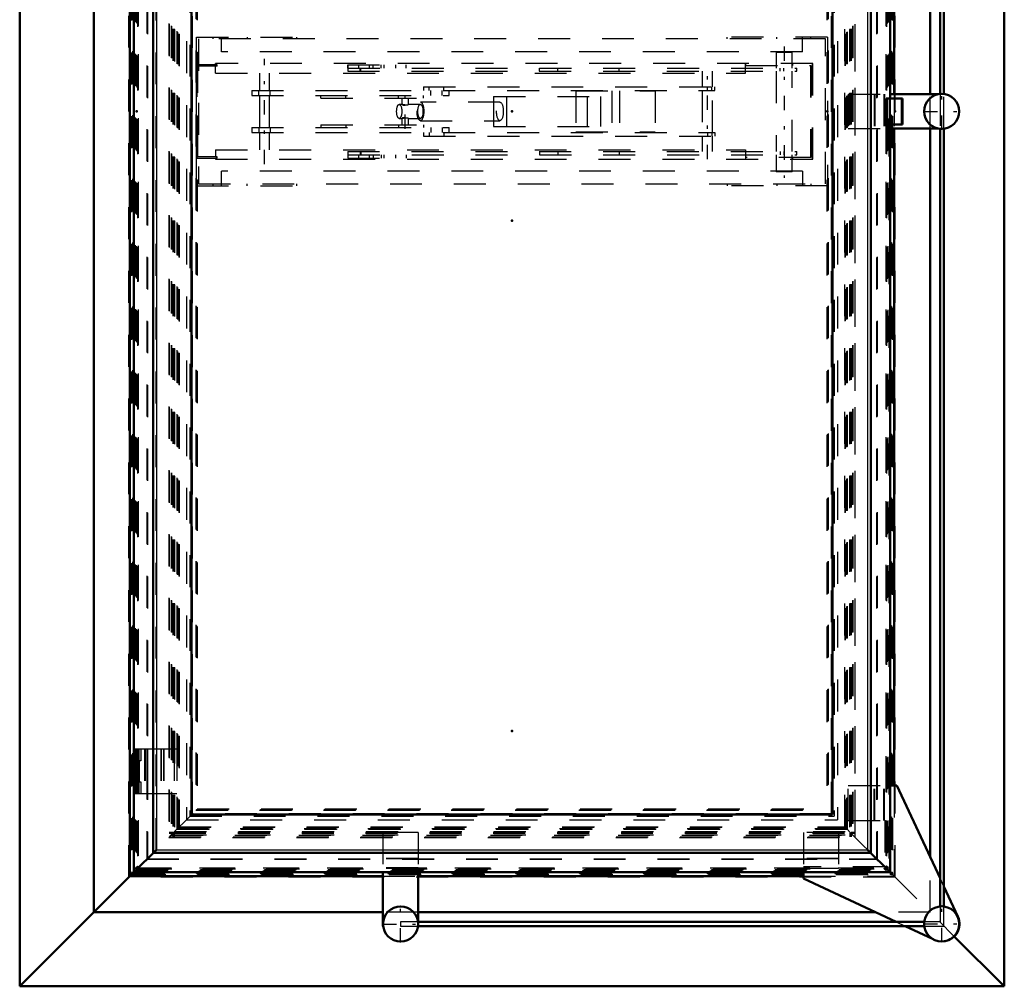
# Model space of a CAD drawing. Header units: millimetres. Extents: x 0 to 428, y 0 to 298.
# Tile 9 of 35: x 107 to 138, y 155 to 185. Entities that reach past the tile are written whole.
import ezdxf

# ---------------------------------------------------------------- set-up
doc = ezdxf.new("R2010")
doc.units = ezdxf.units.MM
doc.linetypes.add('Center', pattern=[1.5, 0.45, -0.5, 0.05, -0.5])
doc.linetypes.add('Dashed', pattern=[2, 1, -1])
for name, color, linetype, lineweight in [('am_0', 7, 'Continuous', 50), ('am_12', 3, 'Continuous', 25), ('am_3', 6, 'Dashed', 25), ('am_6', 2, 'Continuous', 35), ('am_7', 7, 'Center', 25), ('am_9', 7, 'Continuous', 50)]:
    doc.layers.add(name, color=color, linetype=linetype, lineweight=lineweight)

# ---------------------------------------------------------------- blocks, each defined once
blk = doc.blocks.new('76_FGS30012024025C110U_0_in_120240C2125Y1N4N_300Cl0__1203')
at = {"layer": 'am_3'}
for p, q in [((130.919, 184.434), (130.919, 183.944)), ((131.419, 184.434), (130.919, 184.434)), ((131.419, 183.944), (131.419, 184.434)), ((113.409, 184.044), (112.76, 184.044)), ((112.76, 184.044), (112.76, 181.124)), ((112.772, 184.044), (112.772, 181.124)), ((112.8, 181.164), (112.8, 184.004)), ((113.409, 184.004), (112.8, 184.004)), ((112.812, 181.164), (112.812, 184.004)), ((113.36, 184.044), (113.36, 184.084)), ((132.069, 184.084), (113.36, 184.084)), ((113.36, 183.784), (113.36, 184.004)), ((113.364, 184.044), (113.364, 184.084)), ((113.364, 183.784), (113.364, 184.004)), ((113.397, 184.004), (113.397, 184.044)), ((113.4, 184.004), (113.4, 184.044)), ((113.404, 184.044), (113.404, 184.004)), ((113.409, 184.004), (113.409, 184.044)), ((117.502, 184.044), (117.502, 183.844)), ((117.502, 184.044), (119.335, 184.044)), ((117.502, 183.844), (131.569, 183.844)), ((117.508, 183.944), (117.508, 184.044)), ((117.508, 183.944), (131.569, 183.944)), ((117.837, 184.044), (117.837, 183.944)), ((117.891, 183.844), (117.891, 183.944)), ((117.913, 183.844), (117.913, 183.944)), ((118.185, 183.944), (118.185, 184.044)), ((118.296, 183.944), (118.296, 184.044)), ((118.547, 183.944), (118.547, 184.044)), ((118.649, 183.944), (118.649, 184.044)), ((118.997, 184.044), (118.997, 183.944)), ((119.335, 183.944), (119.335, 184.044)), ((123.511, 183.844), (123.511, 183.944)), ((124.088, 183.844), (124.088, 183.944)), ((126.001, 183.844), (126.001, 183.944)), ((128.609, 183.844), (128.609, 183.359)), ((128.929, 183.359), (128.929, 183.844)), ((129.962, 183.784), (129.962, 184.084)), ((129.962, 184.084), (129.962, 184.024)), ((129.962, 184.024), (132.009, 184.024)), ((129.966, 184.084), (129.966, 184.024)), ((129.966, 183.784), (129.966, 184.084)), ((130.919, 183.844), (130.919, 181.324)), ((131.049, 183.844), (131.049, 183.944)), ((131.164, 183.844), (131.164, 183.944)), ((131.419, 181.324), (131.419, 183.844)), ((131.424, 184.084), (131.424, 184.024)), ((131.429, 184.084), (131.429, 184.024)), ((131.569, 183.844), (131.569, 183.944)), ((131.999, 184.024), (131.999, 181.144)), ((132.009, 184.024), (132.009, 181.144)), ((132.059, 181.084), (132.059, 184.084)), ((132.069, 181.084), (132.069, 184.084)), ((113.36, 183.784), (129.966, 183.784)), ((114.734, 183.784), (114.734, 183.244)), ((115.054, 183.244), (115.054, 183.784)), ((114.494, 183.244), (114.494, 183.084)), ((114.494, 183.244), (128.999, 183.244)), ((114.718, 183.084), (114.718, 183.244)), ((115.07, 183.084), (115.07, 183.244)), ((119.881, 183.359), (119.881, 183.244)), ((119.881, 183.359), (128.999, 183.359)), ((120.049, 183.244), (120.049, 183.359)), ((120.105, 183.084), (120.105, 183.244)), ((120.457, 183.084), (120.457, 183.244)), ((120.513, 183.244), (120.513, 183.359)), ((120.681, 183.084), (120.681, 183.244)), ((124.652, 183.224), (127.134, 183.224)), ((124.652, 183.224), (124.652, 181.944)), ((125.776, 183.224), (125.776, 181.944)), ((126.01, 183.224), (126.01, 181.944)), ((127.134, 183.224), (127.134, 181.944)), ((128.609, 183.244), (128.609, 181.924)), ((128.769, 183.244), (128.769, 183.359)), ((128.905, 183.244), (128.905, 183.359)), ((128.929, 181.924), (128.929, 183.244)), ((128.999, 183.244), (128.999, 183.359)), ((114.494, 183.084), (120.681, 183.084)), ((114.734, 183.084), (114.734, 182.084)), ((115.054, 182.084), (115.054, 183.084)), ((116.659, 183.004), (116.659, 183.084)), ((116.659, 183.004), (119.878, 183.004)), ((117.447, 183.004), (117.447, 183.084)), ((119.089, 183.004), (119.089, 183.084)), ((119.201, 183.004), (119.201, 182.801)), ((119.401, 182.801), (119.401, 183.004)), ((119.878, 183.004), (119.878, 183.084)), ((122.068, 183.054), (125.417, 183.054)), ((122.068, 183.054), (122.068, 182.114)), ((122.472, 183.054), (122.472, 182.114)), ((125.013, 182.114), (125.013, 183.054)), ((125.417, 183.054), (125.417, 182.114)), ((119.209, 182.804), (119.115, 182.804)), ((119.202, 182.802), (119.201, 182.801)), ((119.208, 182.804), (119.202, 182.802)), ((119.779, 182.804), (119.393, 182.804)), ((119.394, 182.804), (119.399, 182.803)), ((122.27, 182.874), (119.779, 182.874)), ((119.115, 182.364), (119.209, 182.364)), ((119.201, 182.367), (119.201, 182.164)), ((119.208, 182.364), (119.221, 182.366)), ((119.393, 182.364), (119.779, 182.364)), ((119.401, 182.164), (119.401, 182.368)), ((119.779, 182.294), (122.27, 182.294)), ((114.494, 182.084), (114.494, 181.924)), ((114.494, 182.084), (120.681, 182.084)), ((114.718, 182.084), (114.718, 181.924)), ((115.07, 182.084), (115.07, 181.924)), ((116.659, 182.164), (119.878, 182.164)), ((116.659, 182.164), (116.659, 182.084)), ((117.447, 182.164), (117.447, 182.084)), ((119.089, 182.164), (119.089, 182.084)), ((119.878, 182.164), (119.878, 182.084)), ((120.105, 182.084), (120.105, 181.924)), ((120.457, 182.084), (120.457, 181.924)), ((120.681, 181.924), (120.681, 182.084)), ((122.068, 182.114), (125.417, 182.114)), ((114.494, 181.924), (128.999, 181.924)), ((114.734, 181.924), (114.734, 181.384)), ((115.054, 181.384), (115.054, 181.924)), ((119.881, 181.924), (119.881, 181.809)), ((119.881, 181.809), (128.999, 181.809)), ((120.049, 181.924), (120.049, 181.809)), ((120.513, 181.924), (120.513, 181.809)), ((124.652, 181.944), (127.134, 181.944)), ((128.609, 181.809), (128.609, 181.324)), ((128.769, 181.924), (128.769, 181.809)), ((128.905, 181.924), (128.905, 181.809)), ((128.929, 181.324), (128.929, 181.809)), ((128.999, 181.924), (128.999, 181.809)), ((113.36, 181.384), (129.966, 181.384)), ((113.36, 181.384), (113.36, 181.164)), ((113.364, 181.384), (113.364, 181.164)), ((129.962, 181.384), (129.962, 181.084)), ((129.966, 181.384), (129.966, 181.084)), ((112.76, 181.124), (113.409, 181.124)), ((113.409, 181.164), (112.8, 181.164)), ((113.36, 181.124), (113.36, 181.084)), ((113.36, 181.084), (132.069, 181.084)), ((113.364, 181.124), (113.364, 181.084)), ((113.397, 181.124), (113.397, 181.164)), ((113.4, 181.124), (113.4, 181.164)), ((113.404, 181.164), (113.404, 181.124)), ((113.409, 181.124), (113.409, 181.164)), ((117.502, 181.324), (117.502, 181.124)), ((117.502, 181.324), (131.569, 181.324)), ((117.502, 181.124), (119.335, 181.124)), ((117.508, 181.224), (117.508, 181.124)), ((117.508, 181.224), (131.569, 181.224)), ((117.837, 181.224), (117.837, 181.124)), ((117.891, 181.324), (117.891, 181.224)), ((117.913, 181.324), (117.913, 181.224)), ((118.185, 181.124), (118.185, 181.224)), ((118.296, 181.224), (118.296, 181.124)), ((118.547, 181.224), (118.547, 181.124)), ((118.649, 181.124), (118.649, 181.224)), ((118.997, 181.224), (118.997, 181.124)), ((119.335, 181.224), (119.335, 181.124)), ((123.511, 181.324), (123.511, 181.224)), ((124.088, 181.324), (124.088, 181.224)), ((126.001, 181.324), (126.001, 181.224)), ((129.962, 181.144), (129.962, 181.084)), ((132.009, 181.144), (129.962, 181.144)), ((129.966, 181.144), (129.966, 181.084)), ((130.919, 181.224), (130.919, 180.694)), ((131.049, 181.324), (131.049, 181.224)), ((131.164, 181.324), (131.164, 181.224)), ((131.419, 180.694), (131.419, 181.224)), ((131.424, 181.144), (131.424, 181.084)), ((131.429, 181.144), (131.429, 181.084)), ((131.569, 181.224), (131.569, 181.324)), ((131.419, 180.694), (130.919, 180.694))]:
    blk.add_line(p, q, dxfattribs=at)
for points in [[(119.203, 182.797), (119.203, 182.797), (119.214, 182.79), (119.236, 182.783), (119.266, 182.78), (119.296, 182.782), (119.301, 182.783)], [(119.401, 182.801), (119.401, 182.799), (119.393, 182.793), (119.375, 182.785), (119.348, 182.78), (119.318, 182.781), (119.288, 182.786), (119.258, 182.793), (119.23, 182.801), (119.21, 182.804), (119.208, 182.804)], [(119.201, 182.367), (119.201, 182.367), (119.208, 182.364), (119.208, 182.364)], [(119.301, 182.385), (119.271, 182.388), (119.244, 182.387), (119.222, 182.381), (119.207, 182.374)], [(119.221, 182.366), (119.223, 182.366), (119.245, 182.371), (119.274, 182.379), (119.309, 182.386), (119.342, 182.388), (119.367, 182.385), (119.387, 182.379), (119.399, 182.371), (119.401, 182.367)], [(119.401, 182.365), (119.401, 182.365), (119.394, 182.364)]]:
    blk.add_lwpolyline(points, dxfattribs=at)
for centre, major_axis in [((119.115, 182.584), (0, 0.22)), ((119.779, 182.584), (0, 0.29)), ((119.779, 182.584), (0, 0.22)), ((122.27, 182.584), (0, 0.29))]:
    blk.add_ellipse(centre, major_axis=major_axis, ratio=0.36721, dxfattribs=at)
at = {"layer": 'am_7'}
for p, q in [((131.169, 184.621), (131.169, 180.507)), ((114.894, 180.934), (114.894, 184.234)), ((128.769, 181.088), (128.769, 184.08)), ((119.301, 182.034), (119.301, 183.134))]:
    blk.add_line(p, q, dxfattribs=at)
at = {"layer": 'am_6'}
for tag, p, flags in [('NB', (137.069, 184.621), 8), ('NN', (137.069, 184.121), 8), ('NT', (137.069, 183.621), 8), ('NBSYN', (137.069, 183.121), 8), ('LINA', (137.069, 182.621), 8), ('CATALOG', (137.069, 182.121), 8), ('IDNR', (137.069, 181.621), 8), ('PN', (137.069, 181.121), 8), ('LODLEVEL', (137.069, 180.621), 8), ('L', (137.069, 180.121), 8), ('W', (137.069, 179.621), 8), ('DP', (137.069, 179.121), 8), ('OP', (137.069, 178.621), 8), ('OC', (137.069, 178.121), 8), ('BA', (137.069, 177.621), 8), ('ExcludeFromBOM', (137.069, 176.621), 8), ('PSOL_0', (137.069, 176.121), 9), ('PSOL_1', (137.069, 175.621), 9), ('PSOL_2', (137.069, 175.121), 9), ('PSOL_3', (137.069, 174.621), 9)]:
    blk.add_attdef(tag, p, '', height=0.5, dxfattribs=dict(at, flags=flags))
blk = doc.blocks.new('79_FGS300120240133U_0_in_120240C2125Y1N4N_300Cl0__1203')
at = {"layer": 'am_0'}
for p, q in [((134.493, 183.124), (136.003, 183.124)), ((134.493, 182.044), (136.003, 182.044))]:
    blk.add_line(p, q, dxfattribs=at)
blk.add_circle((136.107, 182.584), 0.55, dxfattribs=at)
at = {"layer": 'am_3'}
for p, q in [((133.178, 183.124), (133.178, 182.044)), ((133.178, 183.124), (134.493, 183.124)), ((133.995, 183.124), (133.995, 182.044)), ((134.011, 183.124), (134.011, 182.044)), ((134.295, 183.124), (134.295, 182.044)), ((134.311, 183.124), (134.311, 182.044)), ((133.178, 182.044), (134.493, 182.044))]:
    blk.add_line(p, q, dxfattribs=at)
at = {"layer": 'am_7'}
for p, q in [((136.107, 182.007), (136.107, 183.162)), ((135.53, 182.584), (136.685, 182.584))]:
    blk.add_line(p, q, dxfattribs=at)
at = {"layer": 'am_6'}
for tag, p, flags in [('NB', (141.685, 183.162), 8), ('NN', (141.685, 182.662), 8), ('NT', (141.685, 182.162), 8), ('NBSYN', (141.685, 181.662), 8), ('LINA', (141.685, 181.162), 8), ('CATALOG', (141.685, 180.662), 8), ('IDNR', (141.685, 180.162), 8), ('PN', (141.685, 179.662), 8), ('LODLEVEL', (141.685, 179.162), 8), ('L', (141.685, 178.662), 8), ('W', (141.685, 178.162), 8), ('PPATH', (141.685, 177.662), 8), ('ExcludeFromBOM', (141.685, 176.662), 8), ('PSOL_0', (141.685, 176.162), 9), ('PSOL_1', (141.685, 175.662), 9), ('PSOL_2', (141.685, 175.162), 9)]:
    blk.add_attdef(tag, p, '', height=0.5, dxfattribs=dict(at, flags=flags))
blk = doc.blocks.new('80_FGS300120240132U_0_in_120240C2125Y1N4N_300Cl0__1203')
at = {"layer": 'am_0'}
for p, q in [((134.698, 161.458), (134.493, 161.458)), ((136.055, 158.551), (134.698, 161.458)), ((131.778, 158.739), (131.778, 158.538)), ((131.778, 158.538), (134.685, 157.181)), ((136.613, 157.354), (136.175, 158.293)), ((134.959, 157.054), (135.822, 156.651))]:
    blk.add_line(p, q, dxfattribs=at)
blk.add_circle((136.107, 157.121), 0.55, dxfattribs=at)
blk.add_arc((136.115, 157.121), 0.55, 269.6041, 25.0112, dxfattribs=at)
at = {"layer": 'am_3'}
for p, q in [((133.178, 160.358), (133.178, 161.458)), ((133.178, 161.458), (134.493, 161.458)), ((133.995, 160.358), (133.995, 161.458)), ((134.011, 160.358), (134.011, 161.458)), ((134.295, 160.358), (134.295, 161.458)), ((134.311, 160.358), (134.311, 161.458)), ((133.178, 160.358), (134.328, 160.358)), ((134.328, 160.358), (134.328, 158.908)), ((131.778, 159.99), (131.778, 158.739)), ((132.878, 159.99), (131.778, 159.99)), ((132.878, 159.99), (132.878, 158.857)), ((132.878, 159.174), (131.778, 159.174)), ((132.878, 159.157), (131.778, 159.157)), ((134.328, 158.908), (131.778, 158.908)), ((132.878, 158.857), (131.778, 158.857)), ((136.175, 158.293), (136.055, 158.551)), ((134.685, 157.181), (134.959, 157.054))]:
    blk.add_line(p, q, dxfattribs=at)
at = {"layer": 'am_7'}
for p, q in [((136.107, 156.544), (136.107, 157.699)), ((135.53, 157.121), (136.685, 157.121))]:
    blk.add_line(p, q, dxfattribs=at)
at = {"layer": 'am_6'}
for tag, p, flags in [('NB', (141.685, 161.458), 8), ('NN', (141.685, 160.958), 8), ('NT', (141.685, 160.458), 8), ('NBSYN', (141.685, 159.958), 8), ('LINA', (141.685, 159.458), 8), ('CATALOG', (141.685, 158.958), 8), ('IDNR', (141.685, 158.458), 8), ('PN', (141.685, 157.958), 8), ('LODLEVEL', (141.685, 157.458), 8), ('L', (141.685, 156.958), 8), ('W', (141.685, 156.458), 8), ('PPATH', (141.685, 155.958), 8), ('ExcludeFromBOM', (141.685, 154.958), 8), ('PSOL_0', (141.685, 154.458), 9), ('PSOL_1', (141.685, 153.958), 9), ('PSOL_2', (141.685, 153.458), 9)]:
    blk.add_attdef(tag, p, '', height=0.5, dxfattribs=dict(at, flags=flags))
blk = doc.blocks.new('81_FGS300120240131U_0_in_120240C2125Y1N4N_300Cl0__1203')
at = {"layer": 'am_0'}
for p, q in [((118.607, 158.739), (118.607, 157.054)), ((119.707, 158.739), (119.707, 157.181)), ((118.61, 157.054), (118.607, 157.054))]:
    blk.add_line(p, q, dxfattribs=at)
blk.add_circle((119.157, 157.117), 0.55, dxfattribs=at)
at = {"layer": 'am_3'}
for p, q in [((118.607, 159.99), (118.607, 158.739)), ((119.707, 159.99), (118.607, 159.99)), ((119.707, 159.99), (119.707, 158.739)), ((119.707, 159.174), (118.607, 159.174)), ((119.707, 159.157), (118.607, 159.157)), ((119.707, 158.874), (118.607, 158.874)), ((119.707, 158.857), (118.607, 158.857)), ((119.707, 157.181), (119.707, 157.054))]:
    blk.add_line(p, q, dxfattribs=at)
at = {"layer": 'am_7'}
for p, q in [((119.157, 156.54), (119.157, 157.695)), ((118.579, 157.117), (119.734, 157.117))]:
    blk.add_line(p, q, dxfattribs=at)
at = {"layer": 'am_6'}
for tag, p, flags in [('NB', (124.734, 159.99), 8), ('NN', (124.734, 159.49), 8), ('NT', (124.734, 158.99), 8), ('NBSYN', (124.734, 158.49), 8), ('LINA', (124.734, 157.99), 8), ('CATALOG', (124.734, 157.49), 8), ('IDNR', (124.734, 156.99), 8), ('PN', (124.734, 156.49), 8), ('LODLEVEL', (124.734, 155.99), 8), ('L', (124.734, 155.49), 8), ('W', (124.734, 154.99), 8), ('PPATH', (124.734, 154.49), 8), ('ExcludeFromBOM', (124.734, 153.49), 8), ('PSOL_0', (124.734, 152.99), 9), ('PSOL_1', (124.734, 152.49), 9), ('PSOL_2', (124.734, 151.99), 9)]:
    blk.add_attdef(tag, p, '', height=0.5, dxfattribs=dict(at, flags=flags))
blk = doc.blocks.new('82_Flat_Glass_Skylight_300120240_13_0_in_120240C2125Y1N4N_300Cl0__1203')
at = {"layer": 'am_0'}
for p, q in [((135.569, 208.115), (119.703, 208.115)), ((119.703, 207.987), (135.568, 207.987)), ((136.055, 207.5), (136.055, 183.132)), ((136.175, 183.13), (136.175, 207.5)), ((136.055, 182.037), (136.055, 157.669)), ((136.175, 157.667), (136.175, 182.038)), ((135.56, 157.181), (119.703, 157.181)), ((119.703, 157.054), (135.561, 157.054))]:
    blk.add_line(p, q, dxfattribs=at)
at = {"layer": 'am_3'}
for p, q in [((119.157, 208.115), (119.157, 207.987)), ((119.703, 208.115), (119.157, 208.115)), ((119.157, 207.987), (119.703, 207.987)), ((135.568, 207.987), (136.055, 207.987)), ((136.175, 208.115), (135.569, 208.115)), ((136.055, 207.987), (136.055, 207.5)), ((136.175, 207.5), (136.175, 208.115)), ((136.055, 183.132), (136.055, 182.037)), ((136.175, 182.038), (136.175, 183.13)), ((136.055, 157.669), (136.055, 157.181)), ((136.175, 157.054), (136.175, 157.667)), ((119.157, 157.181), (119.157, 157.054)), ((119.703, 157.181), (119.157, 157.181)), ((119.157, 157.054), (119.703, 157.054)), ((136.055, 157.181), (135.56, 157.181)), ((135.561, 157.054), (136.175, 157.054))]:
    blk.add_line(p, q, dxfattribs=at)
at = {"layer": 'am_6'}
for tag, p, flags in [('NB', (141.175, 208.115), 8), ('NN', (141.175, 207.615), 8), ('NT', (141.175, 207.115), 8), ('NBSYN', (141.175, 206.615), 8), ('LINA', (141.175, 206.115), 8), ('CATALOG', (141.175, 205.615), 8), ('IDNR', (141.175, 205.115), 8), ('PN', (141.175, 204.615), 8), ('LODLEVEL', (141.175, 204.115), 8), ('L', (141.175, 203.615), 8), ('W', (141.175, 203.115), 8), ('PPATH', (141.175, 202.615), 8), ('ExcludeFromBOM', (141.175, 201.615), 8), ('PSOL_0', (141.175, 201.115), 9), ('PSOL_1', (141.175, 200.615), 9), ('PSOL_2', (141.175, 200.115), 9)]:
    blk.add_attdef(tag, p, '', height=0.5, dxfattribs=dict(at, flags=flags))
blk = doc.blocks.new('83_FGS3001202402511U_0_in_120240C2125Y1N4N_300Cl0__1203')
at = {"layer": 'am_3'}
for p, q in [((112.768, 184.914), (115.908, 184.914)), ((112.768, 180.254), (112.768, 184.914)), ((112.828, 184.854), (112.828, 180.314)), ((132.468, 184.854), (112.828, 184.854)), ((113.288, 184.854), (113.288, 184.914)), ((113.548, 184.454), (113.548, 184.914)), ((114.348, 184.914), (114.348, 184.854)), ((115.908, 184.854), (115.908, 184.914)), ((132.528, 184.914), (129.388, 184.914)), ((129.388, 184.854), (129.388, 184.914)), ((130.948, 184.854), (130.948, 184.914)), ((131.748, 184.454), (131.748, 184.914)), ((132.008, 184.854), (132.008, 184.914)), ((132.468, 180.314), (132.468, 184.854)), ((132.528, 184.914), (132.528, 180.254)), ((131.748, 184.454), (113.548, 184.454)), ((113.548, 180.254), (113.548, 180.714)), ((131.748, 180.714), (113.548, 180.714)), ((131.748, 180.714), (131.748, 180.254)), ((112.768, 180.254), (115.908, 180.254)), ((112.828, 180.314), (132.468, 180.314)), ((113.288, 180.254), (113.288, 180.314)), ((114.348, 180.254), (114.348, 180.314)), ((115.908, 180.254), (115.908, 180.314)), ((129.388, 180.314), (129.388, 180.254)), ((132.528, 180.254), (129.388, 180.254)), ((130.948, 180.314), (130.948, 180.254)), ((132.008, 180.314), (132.008, 180.254))]:
    blk.add_line(p, q, dxfattribs=at)
at = {"layer": 'am_6'}
for tag, p, flags in [('NB', (137.528, 184.914), 8), ('NN', (137.528, 184.414), 8), ('NT', (137.528, 183.914), 8), ('NBSYN', (137.528, 183.414), 8), ('LINA', (137.528, 182.914), 8), ('CATALOG', (137.528, 182.414), 8), ('IDNR', (137.528, 181.914), 8), ('PN', (137.528, 181.414), 8), ('LODLEVEL', (137.528, 180.914), 8), ('L', (137.528, 180.414), 8), ('W', (137.528, 179.914), 8), ('DP', (137.528, 179.414), 8), ('OP', (137.528, 178.914), 8), ('PPATH', (137.528, 178.414), 8), ('ExcludeFromBOM', (137.528, 177.414), 8), ('PSOL_0', (137.528, 176.914), 9), ('PSOL_1', (137.528, 176.414), 9), ('PSOL_2', (137.528, 175.914), 9)]:
    blk.add_attdef(tag, p, '', height=0.5, dxfattribs=dict(at, flags=flags))
blk = doc.blocks.new('84_Flat_Glass_Skylight_300120240_6_0_in_120240C2125Y1N4N_300Cl0__1203')
at = {"layer": 'am_3'}
for p, q in [((133.4, 205.336), (111.896, 205.336)), ((111.896, 205.336), (111.896, 159.832)), ((111.896, 205.336), (111.97, 205.262)), ((111.97, 205.262), (133.326, 205.262)), ((111.97, 205.262), (111.97, 159.906)), ((111.976, 205.256), (112.082, 205.256)), ((111.978, 205.254), (111.978, 159.914)), ((111.978, 205.254), (112.216, 205.017)), ((112.063, 205.169), (133.233, 205.169)), ((112.063, 205.169), (112.063, 159.999)), ((112.08, 205.254), (112.082, 205.256)), ((112.08, 205.254), (133.216, 205.254)), ((112.08, 205.152), (112.08, 160.016)), ((112.08, 205.152), (133.216, 205.152)), ((133.081, 205.017), (133.318, 205.254)), ((133.214, 205.256), (133.32, 205.256)), ((133.216, 205.254), (133.214, 205.256)), ((133.216, 205.152), (133.216, 160.016)), ((133.233, 205.169), (133.233, 159.999)), ((133.318, 205.254), (133.318, 159.914)), ((133.326, 205.262), (133.4, 205.336)), ((133.326, 205.262), (133.326, 159.906)), ((133.4, 159.832), (133.4, 205.336)), ((112.153, 205.079), (112.153, 160.089)), ((112.153, 205.079), (133.143, 205.079)), ((112.162, 160.098), (112.162, 205.07)), ((112.162, 205.07), (133.134, 205.07)), ((112.216, 205.017), (133.081, 205.017)), ((112.216, 205.017), (112.216, 160.151)), ((133.081, 205.017), (133.081, 160.151)), ((133.134, 205.07), (133.134, 160.098)), ((133.143, 205.079), (133.143, 160.089)), ((111.978, 159.914), (112.216, 160.151)), ((112.153, 160.089), (133.143, 160.089)), ((133.134, 160.098), (112.162, 160.098)), ((112.216, 160.151), (133.081, 160.151)), ((133.318, 159.914), (133.081, 160.151)), ((111.97, 159.906), (111.896, 159.832)), ((111.896, 159.832), (133.4, 159.832)), ((111.97, 159.906), (133.326, 159.906)), ((111.976, 159.912), (112.082, 159.912)), ((112.063, 159.999), (133.233, 159.999)), ((112.08, 160.016), (133.216, 160.016)), ((112.082, 159.912), (112.08, 159.914)), ((112.08, 159.914), (133.216, 159.914)), ((133.216, 159.914), (133.214, 159.912)), ((133.214, 159.912), (133.32, 159.912)), ((133.4, 159.832), (133.326, 159.906))]:
    blk.add_line(p, q, dxfattribs=at)
at = {"layer": 'am_6'}
for tag, p, flags in [('NB', (138.4, 205.336), 8), ('NN', (138.4, 204.836), 8), ('NT', (138.4, 204.336), 8), ('NBSYN', (138.4, 203.836), 8), ('LINA', (138.4, 203.336), 8), ('CATALOG', (138.4, 202.836), 8), ('IDNR', (138.4, 202.336), 8), ('PN', (138.4, 201.836), 8), ('LODLEVEL', (138.4, 201.336), 8), ('L', (138.4, 200.836), 8), ('W', (138.4, 200.336), 8), ('PPATH', (138.4, 199.836), 8), ('ExcludeFromBOM', (138.4, 198.836), 8), ('PSOL_0', (138.4, 198.336), 9), ('PSOL_1', (138.4, 197.836), 9), ('PSOL_2', (138.4, 197.336), 9)]:
    blk.add_attdef(tag, p, '', height=0.5, dxfattribs=dict(at, flags=flags))
blk = doc.blocks.new('85_Flat_Glass_Skylight_300120240_12_0_in_120240C2125Y1N4N_300Cl0__1203')
at = {"layer": 'am_3'}
for p, q in [((112.45, 204.782), (112.45, 160.386)), ((112.45, 204.782), (132.846, 204.782)), ((132.846, 204.782), (132.846, 160.386)), ((112.614, 204.618), (112.614, 160.55)), ((112.614, 204.618), (132.682, 204.618)), ((132.682, 204.618), (132.682, 160.55)), ((112.45, 160.386), (132.846, 160.386)), ((112.614, 160.55), (132.682, 160.55))]:
    blk.add_line(p, q, dxfattribs=at)
at = {"layer": 'am_6'}
for tag, p, flags in [('NB', (137.846, 204.782), 8), ('NN', (137.846, 204.282), 8), ('NT', (137.846, 203.782), 8), ('NBSYN', (137.846, 203.282), 8), ('LINA', (137.846, 202.782), 8), ('CATALOG', (137.846, 202.282), 8), ('IDNR', (137.846, 201.782), 8), ('PN', (137.846, 201.282), 8), ('LODLEVEL', (137.846, 200.782), 8), ('L', (137.846, 200.282), 8), ('W', (137.846, 199.782), 8), ('PPATH', (137.846, 199.282), 8), ('ExcludeFromBOM', (137.846, 198.282), 8), ('PSOL_0', (137.846, 197.782), 9), ('PSOL_1', (137.846, 197.282), 9), ('PSOL_2', (137.846, 196.782), 9)]:
    blk.add_attdef(tag, p, '', height=0.5, dxfattribs=dict(at, flags=flags))
blk = doc.blocks.new('86_Flat_Glass_Skylight_300120240_5_0_in_120240C2125Y1N4N_300Cl0__1203')
at = {"layer": 'am_3'}
for p, q in [((112.558, 204.674), (132.738, 204.674)), ((112.558, 204.674), (112.558, 160.494)), ((112.758, 204.474), (112.758, 160.694)), ((112.758, 204.474), (132.538, 204.474)), ((132.538, 204.474), (132.538, 160.694)), ((132.738, 204.674), (132.738, 160.494)), ((112.758, 160.694), (132.538, 160.694)), ((112.558, 160.494), (132.738, 160.494))]:
    blk.add_line(p, q, dxfattribs=at)
at = {"layer": 'am_6'}
for tag, p, flags in [('NB', (137.738, 204.674), 8), ('NN', (137.738, 204.174), 8), ('NT', (137.738, 203.674), 8), ('NBSYN', (137.738, 203.174), 8), ('LINA', (137.738, 202.674), 8), ('CATALOG', (137.738, 202.174), 8), ('IDNR', (137.738, 201.674), 8), ('PN', (137.738, 201.174), 8), ('LODLEVEL', (137.738, 200.674), 8), ('L', (137.738, 200.174), 8), ('W', (137.738, 199.674), 8), ('PPATH', (137.738, 199.174), 8), ('ExcludeFromBOM', (137.738, 198.174), 8), ('PSOL_0', (137.738, 197.674), 9), ('PSOL_1', (137.738, 197.174), 9), ('PSOL_2', (137.738, 196.674), 9)]:
    blk.add_attdef(tag, p, '', height=0.5, dxfattribs=dict(at, flags=flags))
blk = doc.blocks.new('87_FGS3001202402C4U_0_in_120240C2125Y1N4N_300Cl0__1203')
at = {"layer": 'am_3'}
for p, q in [((112.228, 205.004), (112.228, 160.164)), ((133.068, 205.004), (112.228, 205.004)), ((133.068, 160.164), (133.068, 205.004)), ((112.228, 160.164), (133.068, 160.164))]:
    blk.add_line(p, q, dxfattribs=at)
at = {"layer": 'am_6'}
for tag, p, flags in [('NB', (138.068, 205.004), 8), ('NN', (138.068, 204.504), 8), ('NT', (138.068, 204.004), 8), ('NBSYN', (138.068, 203.504), 8), ('LINA', (138.068, 203.004), 8), ('CATALOG', (138.068, 202.504), 8), ('IDNR', (138.068, 202.004), 8), ('PN', (138.068, 201.504), 8), ('LODLEVEL', (138.068, 201.004), 8), ('L', (138.068, 200.504), 8), ('W', (138.068, 200.004), 8), ('TG', (138.068, 199.504), 8), ('TG1', (138.068, 199.004), 8), ('OC', (138.068, 198.504), 8), ('PPATH', (138.068, 198.004), 8), ('ExcludeFromBOM', (138.068, 197.004), 8), ('PSOL_0', (138.068, 196.504), 9), ('PSOL_1', (138.068, 196.004), 9), ('PSOL_2', (138.068, 195.504), 9), ('PSOL_3', (138.068, 195.004), 9)]:
    blk.add_attdef(tag, p, '', height=0.5, dxfattribs=dict(at, flags=flags))
blk = doc.blocks.new('88_FGS30012024025C33U_0_in_120240C2125Y1N4N_300Cl0__1203')
at = {"layer": 'am_0'}
for p, q in [((134.493, 206.429), (110.803, 206.429)), ((110.803, 206.429), (110.803, 158.739)), ((110.803, 206.429), (111.508, 205.724)), ((133.788, 205.724), (134.493, 206.429)), ((134.493, 182.994), (134.493, 206.429)), ((111.408, 205.824), (133.888, 205.824)), ((111.408, 205.824), (111.408, 159.344)), ((133.888, 205.824), (133.888, 159.344)), ((112.608, 204.624), (132.688, 204.624)), ((112.608, 204.624), (112.608, 160.544)), ((132.688, 204.624), (132.688, 160.544)), ((134.363, 182.994), (134.876, 182.994)), ((134.363, 182.994), (134.363, 182.174)), ((134.482, 182.994), (134.482, 182.174)), ((134.876, 182.994), (134.876, 182.174)), ((134.363, 182.174), (134.876, 182.174)), ((134.493, 158.739), (134.493, 182.174)), ((112.608, 160.544), (132.688, 160.544)), ((111.508, 159.444), (110.803, 158.739)), ((134.493, 158.739), (133.788, 159.444)), ((111.408, 159.344), (133.888, 159.344)), ((110.803, 158.739), (134.493, 158.739))]:
    blk.add_line(p, q, dxfattribs=at)
at = {"layer": 'am_12'}
for p, q in [((110.808, 206.425), (134.489, 206.425)), ((110.808, 206.425), (110.808, 158.743)), ((134.489, 206.425), (134.489, 182.994)), ((111.508, 205.724), (133.788, 205.724)), ((111.508, 205.724), (111.508, 159.444)), ((133.788, 205.724), (133.788, 159.444)), ((134.489, 182.174), (134.489, 158.743)), ((111.508, 159.444), (133.788, 159.444)), ((110.808, 158.743), (134.489, 158.743))]:
    blk.add_line(p, q, dxfattribs=at)
at = {"layer": 'am_3'}
for p, q in [((110.843, 206.389), (134.453, 206.389)), ((110.843, 206.389), (110.843, 158.779)), ((110.871, 206.361), (110.871, 158.807)), ((110.871, 206.361), (134.425, 206.361)), ((110.894, 206.338), (110.894, 158.83)), ((110.894, 206.338), (134.402, 206.338)), ((134.402, 206.338), (134.402, 158.83)), ((134.425, 206.361), (134.425, 158.807)), ((134.453, 206.389), (134.453, 182.994)), ((111.208, 206.004), (111.208, 206.024)), ((134.088, 206.004), (134.088, 206.024)), ((111.208, 206.004), (134.088, 206.004)), ((111.228, 206.004), (111.228, 159.164)), ((134.068, 206.004), (134.068, 159.164)), ((111.913, 205.319), (133.383, 205.319)), ((111.913, 205.319), (111.913, 159.849)), ((111.913, 205.209), (112.023, 205.209)), ((111.913, 205.169), (112.023, 205.169)), ((112.023, 205.319), (112.023, 205.209)), ((112.023, 205.169), (112.023, 159.999)), ((112.063, 205.319), (112.063, 205.209)), ((112.063, 205.209), (133.233, 205.209)), ((133.233, 205.319), (133.233, 205.209)), ((133.273, 205.319), (133.273, 205.209)), ((133.273, 205.209), (133.383, 205.209)), ((133.273, 205.169), (133.273, 159.999)), ((133.273, 205.169), (133.383, 205.169)), ((133.383, 205.319), (133.383, 159.849)), ((112.168, 205.064), (133.128, 205.064)), ((112.168, 205.064), (112.168, 160.104)), ((112.224, 205.008), (133.072, 205.008)), ((112.224, 205.008), (112.224, 160.16)), ((133.072, 205.008), (133.072, 160.16)), ((133.128, 205.064), (133.128, 160.104)), ((112.768, 204.464), (112.768, 160.704)), ((112.768, 204.464), (132.528, 204.464)), ((132.528, 204.464), (132.528, 160.704)), ((110.818, 203.964), (110.818, 203.644)), ((110.818, 203.964), (111.747, 203.964)), ((110.833, 203.644), (110.833, 203.964)), ((110.858, 203.964), (110.858, 203.644)), ((110.864, 203.644), (110.864, 203.964)), ((110.898, 203.644), (110.898, 203.964)), ((110.912, 202.564), (110.912, 203.964)), ((110.918, 203.644), (110.918, 203.964)), ((110.958, 203.644), (110.958, 203.964)), ((111.212, 202.564), (111.212, 203.964)), ((111.231, 202.564), (111.231, 203.964)), ((111.647, 202.564), (111.647, 203.964)), ((111.655, 202.564), (111.655, 203.964)), ((111.732, 202.564), (111.732, 203.964)), ((111.747, 202.564), (111.747, 203.964)), ((110.818, 203.644), (110.958, 203.644)), ((110.873, 203.644), (110.873, 202.884)), ((110.904, 202.884), (110.904, 203.644)), ((110.911, 203.644), (110.911, 202.884)), ((110.952, 202.884), (110.952, 203.644)), ((110.818, 202.884), (110.818, 202.564)), ((110.818, 202.884), (110.958, 202.884)), ((110.833, 202.564), (110.833, 202.884)), ((110.858, 202.884), (110.858, 202.564)), ((110.864, 202.564), (110.864, 202.884)), ((110.898, 202.564), (110.898, 202.884)), ((110.918, 202.564), (110.918, 202.884)), ((110.958, 202.564), (110.958, 202.884)), ((110.818, 202.564), (111.747, 202.564)), ((134.396, 182.994), (134.396, 182.174)), ((134.836, 182.994), (134.836, 182.174)), ((134.453, 182.174), (134.453, 158.779)), ((110.818, 162.604), (110.818, 162.284)), ((110.818, 162.604), (111.747, 162.604)), ((110.833, 162.604), (110.833, 162.284)), ((110.858, 162.604), (110.858, 162.284)), ((110.864, 162.604), (110.864, 162.284)), ((110.898, 162.604), (110.898, 162.284)), ((110.912, 162.604), (110.912, 161.204)), ((110.918, 162.284), (110.918, 162.604)), ((110.958, 162.284), (110.958, 162.604)), ((111.212, 162.604), (111.212, 161.204)), ((111.231, 162.604), (111.231, 161.204)), ((111.647, 162.604), (111.647, 161.204)), ((111.655, 162.604), (111.655, 161.204)), ((111.732, 162.604), (111.732, 161.204)), ((111.747, 162.604), (111.747, 161.204)), ((110.818, 162.284), (110.958, 162.284)), ((110.873, 161.524), (110.873, 162.284)), ((110.904, 162.284), (110.904, 161.524)), ((110.911, 161.524), (110.911, 162.284)), ((110.952, 162.284), (110.952, 161.524)), ((110.818, 161.524), (110.818, 161.204)), ((110.818, 161.524), (110.958, 161.524)), ((110.833, 161.524), (110.833, 161.204)), ((110.858, 161.524), (110.858, 161.204)), ((110.864, 161.524), (110.864, 161.204)), ((110.898, 161.524), (110.898, 161.204)), ((110.918, 161.204), (110.918, 161.524)), ((110.958, 161.204), (110.958, 161.524)), ((110.818, 161.204), (111.747, 161.204)), ((112.768, 160.704), (132.528, 160.704)), ((112.168, 160.104), (133.128, 160.104)), ((112.224, 160.16), (133.072, 160.16)), ((111.913, 159.999), (112.023, 159.999)), ((111.913, 159.959), (112.023, 159.959)), ((111.913, 159.849), (133.383, 159.849)), ((112.023, 159.959), (112.023, 159.849)), ((112.063, 159.959), (112.063, 159.849)), ((112.063, 159.959), (133.233, 159.959)), ((133.233, 159.959), (133.233, 159.849)), ((133.273, 159.999), (133.383, 159.999)), ((133.273, 159.959), (133.273, 159.849)), ((133.273, 159.959), (133.383, 159.959)), ((111.208, 159.144), (111.208, 159.164)), ((111.208, 159.164), (134.088, 159.164)), ((134.088, 159.144), (134.088, 159.164)), ((110.894, 158.83), (134.402, 158.83)), ((110.843, 158.779), (134.453, 158.779)), ((110.871, 158.807), (134.425, 158.807))]:
    blk.add_line(p, q, dxfattribs=at)
at = {"layer": 'am_6'}
for tag, p, flags in [('NB', (139.876, 206.429), 8), ('NN', (139.876, 205.929), 8), ('NT', (139.876, 205.429), 8), ('NBSYN', (139.876, 204.929), 8), ('LINA', (139.876, 204.429), 8), ('CATALOG', (139.876, 203.929), 8), ('IDNR', (139.876, 203.429), 8), ('PN', (139.876, 202.929), 8), ('LODLEVEL', (139.876, 202.429), 8), ('L', (139.876, 201.929), 8), ('W', (139.876, 201.429), 8), ('DP', (139.876, 200.929), 8), ('OP', (139.876, 200.429), 8), ('OC', (139.876, 199.929), 8), ('ExcludeFromBOM', (139.876, 198.929), 8), ('PSOL_0', (139.876, 198.429), 9), ('PSOL_1', (139.876, 197.929), 9), ('PSOL_2', (139.876, 197.429), 9)]:
    blk.add_attdef(tag, p, '', height=0.5, dxfattribs=dict(at, flags=flags))
blk = doc.blocks.new('89_FGS300120240223U_0_in_120240C2125Y1N4N_300Cl0__1203')
at = {"layer": 'am_0'}
for p, q in [((110.68, 206.552), (118.607, 206.552)), ((110.803, 206.429), (110.68, 206.552)), ((110.68, 206.552), (110.68, 158.616)), ((119.707, 206.552), (131.778, 206.552)), ((110.798, 203.594), (110.798, 202.934)), ((110.798, 203.594), (110.803, 203.594)), ((134.616, 203.71), (134.616, 183.124)), ((110.803, 202.934), (110.798, 202.934)), ((134.616, 182.044), (134.616, 161.458)), ((110.803, 162.234), (110.798, 162.234)), ((110.798, 162.234), (110.798, 161.574)), ((110.798, 161.574), (110.803, 161.574)), ((110.68, 158.616), (110.803, 158.739)), ((110.68, 158.616), (118.607, 158.616)), ((119.707, 158.616), (131.778, 158.616))]:
    blk.add_line(p, q, dxfattribs=at)
at = {"layer": 'am_3'}
for p, q in [((110.73, 206.502), (110.772, 206.502)), ((110.73, 206.502), (110.73, 206.46)), ((110.73, 206.46), (110.758, 206.474)), ((110.745, 206.445), (110.73, 206.46)), ((110.758, 206.443), (110.73, 206.43)), ((110.73, 206.43), (110.73, 158.738)), ((110.73, 206.43), (110.735, 206.425)), ((110.735, 206.425), (110.745, 206.445)), ((110.735, 206.425), (110.777, 206.425)), ((110.745, 206.445), (134.551, 206.445)), ((110.772, 206.502), (110.758, 206.474)), ((110.777, 206.425), (110.758, 206.443)), ((110.758, 206.443), (110.758, 158.725)), ((110.761, 206.471), (134.535, 206.471)), ((110.761, 206.471), (110.761, 158.697)), ((110.787, 206.487), (110.772, 206.502)), ((110.787, 206.445), (110.777, 206.425)), ((110.807, 206.497), (110.787, 206.487)), ((110.787, 206.487), (110.787, 158.681)), ((110.787, 206.445), (110.807, 206.455)), ((110.789, 206.474), (110.802, 206.502)), ((110.789, 206.474), (134.507, 206.474)), ((110.807, 206.455), (110.789, 206.474)), ((110.802, 206.502), (134.494, 206.502)), ((110.802, 206.502), (110.807, 206.497)), ((111.208, 206.024), (110.803, 206.429)), ((110.807, 206.497), (110.807, 206.455)), ((110.807, 206.425), (134.489, 206.425)), ((110.807, 206.425), (110.807, 158.743)), ((110.913, 206.361), (110.938, 206.373)), ((110.942, 206.332), (110.913, 206.361)), ((110.913, 206.361), (110.913, 206.319)), ((110.914, 206.318), (110.942, 206.332)), ((110.938, 206.373), (110.938, 158.795)), ((110.938, 206.373), (110.992, 206.318)), ((110.942, 206.332), (110.942, 206.29)), ((118.607, 206.552), (119.707, 206.552)), ((131.778, 206.552), (134.616, 206.552)), ((134.616, 206.552), (134.088, 206.024)), ((134.304, 206.318), (134.358, 206.373)), ((134.383, 206.361), (134.354, 206.332)), ((134.354, 206.332), (134.354, 206.29)), ((134.354, 206.332), (134.382, 206.318)), ((134.358, 206.373), (134.383, 206.361)), ((134.358, 206.373), (134.358, 158.795)), ((134.383, 206.361), (134.383, 206.319)), ((134.489, 206.497), (134.494, 206.502)), ((134.509, 206.487), (134.489, 206.497)), ((134.489, 206.497), (134.489, 206.455)), ((134.507, 206.474), (134.489, 206.455)), ((134.489, 206.455), (134.509, 206.445)), ((134.489, 206.425), (134.489, 158.743)), ((134.494, 206.502), (134.507, 206.474)), ((134.524, 206.502), (134.509, 206.487)), ((134.509, 206.487), (134.509, 158.681)), ((134.519, 206.425), (134.509, 206.445)), ((134.538, 206.443), (134.519, 206.425)), ((134.519, 206.425), (134.561, 206.425)), ((134.524, 206.502), (134.566, 206.502)), ((134.538, 206.474), (134.524, 206.502)), ((134.535, 206.471), (134.535, 158.697)), ((134.538, 206.474), (134.566, 206.46)), ((134.566, 206.43), (134.538, 206.443)), ((134.538, 206.443), (134.538, 158.725)), ((134.566, 206.46), (134.551, 206.445)), ((134.551, 206.445), (134.561, 206.425)), ((134.561, 206.425), (134.566, 206.43)), ((134.566, 206.502), (134.566, 206.46)), ((134.566, 206.43), (134.566, 158.738)), ((134.616, 206.552), (134.616, 203.71)), ((110.871, 206.319), (110.859, 206.294)), ((110.859, 206.294), (134.437, 206.294)), ((110.859, 206.294), (110.914, 206.24)), ((110.9, 206.29), (110.871, 206.319)), ((110.871, 206.319), (110.913, 206.319)), ((110.914, 206.318), (110.9, 206.29)), ((110.9, 206.29), (110.942, 206.29)), ((110.913, 206.282), (110.938, 206.294)), ((110.942, 206.254), (110.913, 206.282)), ((110.913, 206.282), (110.913, 158.886)), ((110.914, 206.24), (110.942, 206.254)), ((110.914, 206.24), (110.914, 158.928)), ((110.95, 206.319), (110.938, 206.294)), ((110.942, 206.254), (110.942, 158.914)), ((110.978, 206.29), (110.95, 206.319)), ((110.95, 206.319), (134.346, 206.319)), ((110.992, 206.318), (110.978, 206.29)), ((110.978, 206.29), (134.318, 206.29)), ((110.992, 206.318), (134.304, 206.318)), ((111.208, 206.024), (134.088, 206.024)), ((111.208, 206.024), (111.208, 159.144)), ((134.088, 206.024), (134.088, 159.144)), ((134.318, 206.29), (134.304, 206.318)), ((134.346, 206.319), (134.318, 206.29)), ((134.358, 206.294), (134.346, 206.319)), ((134.354, 206.29), (134.396, 206.29)), ((134.383, 206.282), (134.354, 206.254)), ((134.354, 206.254), (134.354, 158.914)), ((134.354, 206.254), (134.382, 206.24)), ((134.358, 206.294), (134.383, 206.282)), ((134.396, 206.29), (134.382, 206.318)), ((134.382, 206.24), (134.437, 206.294)), ((134.382, 206.24), (134.382, 158.928)), ((134.383, 206.319), (134.424, 206.319)), ((134.383, 206.282), (134.383, 158.886)), ((134.424, 206.319), (134.396, 206.29)), ((134.437, 206.294), (134.424, 206.319)), ((112.168, 205.064), (112.168, 160.104)), ((112.168, 205.064), (112.168, 205.064)), ((133.128, 205.064), (133.128, 160.104)), ((112.744, 204.488), (112.744, 160.68)), ((112.744, 204.488), (132.552, 204.488)), ((132.552, 204.488), (132.552, 160.68)), ((112.788, 204.444), (112.788, 160.724)), ((112.788, 204.444), (132.508, 204.444)), ((132.508, 204.444), (132.508, 160.724)), ((110.956, 203.964), (110.956, 203.594)), ((111.02, 203.594), (111.02, 203.964)), ((111.138, 202.564), (111.138, 203.964)), ((111.157, 202.564), (111.157, 203.964)), ((111.747, 203.964), (112.148, 203.964)), ((112.068, 202.564), (112.068, 203.964)), ((112.146, 202.564), (112.146, 203.964)), ((112.148, 202.564), (112.148, 203.964)), ((110.803, 203.594), (111.02, 203.594)), ((110.838, 203.594), (110.838, 202.934)), ((110.927, 202.934), (110.927, 203.594)), ((110.929, 202.934), (110.929, 203.594)), ((110.959, 202.934), (110.959, 203.594)), ((110.969, 202.934), (110.969, 203.594)), ((111.02, 202.934), (110.803, 202.934)), ((110.956, 202.934), (110.956, 202.564)), ((111.02, 202.564), (111.02, 202.934)), ((111.747, 202.564), (112.148, 202.564)), ((134.616, 183.124), (134.616, 182.044)), ((110.956, 162.604), (110.956, 162.234)), ((111.02, 162.604), (111.02, 162.234)), ((111.138, 162.604), (111.138, 161.204)), ((111.157, 162.604), (111.157, 161.204)), ((111.747, 162.604), (112.148, 162.604)), ((112.068, 162.604), (112.068, 161.204)), ((112.146, 162.604), (112.146, 161.204)), ((112.148, 162.604), (112.148, 161.204)), ((111.02, 162.234), (110.803, 162.234)), ((110.838, 162.234), (110.838, 161.574)), ((110.927, 162.234), (110.927, 161.574)), ((110.929, 162.234), (110.929, 161.574)), ((110.959, 162.234), (110.959, 161.574)), ((110.969, 162.234), (110.969, 161.574)), ((110.803, 161.574), (111.02, 161.574)), ((110.956, 161.574), (110.956, 161.204)), ((111.02, 161.574), (111.02, 161.204)), ((134.616, 161.458), (134.616, 158.616)), ((111.747, 161.204), (112.148, 161.204)), ((112.744, 160.68), (132.552, 160.68)), ((112.788, 160.724), (132.508, 160.724)), ((112.168, 160.104), (112.168, 160.104)), ((110.803, 158.739), (111.208, 159.144)), ((111.208, 159.144), (134.088, 159.144)), ((134.088, 159.144), (134.616, 158.616)), ((110.859, 158.874), (110.914, 158.928)), ((110.871, 158.849), (110.859, 158.874)), ((110.859, 158.874), (134.437, 158.874)), ((110.9, 158.878), (110.871, 158.849)), ((110.871, 158.849), (110.913, 158.849)), ((110.9, 158.878), (110.942, 158.878)), ((110.914, 158.85), (110.9, 158.878)), ((110.942, 158.914), (110.913, 158.886)), ((110.913, 158.886), (110.938, 158.874)), ((110.913, 158.849), (110.913, 158.808)), ((110.942, 158.836), (110.913, 158.808)), ((110.914, 158.928), (110.942, 158.914)), ((110.914, 158.85), (110.942, 158.836)), ((110.95, 158.849), (110.938, 158.874)), ((110.938, 158.795), (110.992, 158.85)), ((110.942, 158.878), (110.942, 158.836)), ((110.978, 158.878), (110.95, 158.849)), ((110.95, 158.849), (134.346, 158.849)), ((110.978, 158.878), (134.318, 158.878)), ((110.992, 158.85), (110.978, 158.878)), ((110.992, 158.85), (134.304, 158.85)), ((134.304, 158.85), (134.318, 158.878)), ((134.358, 158.795), (134.304, 158.85)), ((134.318, 158.878), (134.346, 158.849)), ((134.346, 158.849), (134.358, 158.874)), ((134.382, 158.928), (134.354, 158.914)), ((134.354, 158.914), (134.383, 158.886)), ((134.354, 158.878), (134.354, 158.836)), ((134.354, 158.878), (134.396, 158.878)), ((134.382, 158.85), (134.354, 158.836)), ((134.354, 158.836), (134.383, 158.808)), ((134.383, 158.886), (134.358, 158.874)), ((134.437, 158.874), (134.382, 158.928)), ((134.382, 158.85), (134.396, 158.878)), ((134.383, 158.849), (134.383, 158.808)), ((134.383, 158.849), (134.424, 158.849)), ((134.396, 158.878), (134.424, 158.849)), ((134.424, 158.849), (134.437, 158.874)), ((110.73, 158.738), (110.735, 158.743)), ((110.758, 158.725), (110.73, 158.738)), ((110.745, 158.723), (110.73, 158.708)), ((110.73, 158.708), (110.73, 158.666)), ((110.73, 158.708), (110.758, 158.694)), ((110.73, 158.666), (110.772, 158.666)), ((110.735, 158.743), (110.745, 158.723)), ((110.735, 158.743), (110.777, 158.743)), ((110.745, 158.723), (134.551, 158.723)), ((110.777, 158.743), (110.758, 158.725)), ((110.772, 158.666), (110.758, 158.694)), ((110.761, 158.697), (134.535, 158.697)), ((110.787, 158.681), (110.772, 158.666)), ((110.787, 158.723), (110.777, 158.743)), ((110.787, 158.723), (110.807, 158.713)), ((110.807, 158.671), (110.787, 158.681)), ((110.807, 158.713), (110.789, 158.694)), ((110.789, 158.694), (110.802, 158.666)), ((110.789, 158.694), (134.507, 158.694)), ((110.802, 158.666), (110.807, 158.671)), ((110.802, 158.666), (134.494, 158.666)), ((110.807, 158.743), (134.489, 158.743)), ((110.807, 158.713), (110.807, 158.671)), ((110.913, 158.808), (110.938, 158.795)), ((118.607, 158.616), (119.707, 158.616)), ((131.778, 158.616), (134.616, 158.616)), ((134.383, 158.808), (134.358, 158.795)), ((134.509, 158.723), (134.489, 158.713)), ((134.489, 158.713), (134.489, 158.671)), ((134.489, 158.713), (134.507, 158.694)), ((134.489, 158.671), (134.509, 158.681)), ((134.494, 158.666), (134.489, 158.671)), ((134.507, 158.694), (134.494, 158.666)), ((134.509, 158.723), (134.519, 158.743)), ((134.509, 158.681), (134.524, 158.666)), ((134.519, 158.743), (134.561, 158.743)), ((134.519, 158.743), (134.538, 158.725)), ((134.524, 158.666), (134.538, 158.694)), ((134.524, 158.666), (134.566, 158.666)), ((134.538, 158.725), (134.566, 158.738)), ((134.566, 158.708), (134.538, 158.694)), ((134.561, 158.743), (134.551, 158.723)), ((134.551, 158.723), (134.566, 158.708)), ((134.566, 158.738), (134.561, 158.743)), ((134.566, 158.708), (134.566, 158.666))]:
    blk.add_line(p, q, dxfattribs=at)
at = {"layer": 'am_6'}
for tag, p, flags in [('NB', (139.616, 206.552), 8), ('NN', (139.616, 206.052), 8), ('NT', (139.616, 205.552), 8), ('NBSYN', (139.616, 205.052), 8), ('LINA', (139.616, 204.552), 8), ('CATALOG', (139.616, 204.052), 8), ('IDNR', (139.616, 203.552), 8), ('PN', (139.616, 203.052), 8), ('LODLEVEL', (139.616, 202.552), 8), ('L', (139.616, 202.052), 8), ('W', (139.616, 201.552), 8), ('DP', (139.616, 201.052), 8), ('ExcludeFromBOM', (139.616, 200.052), 8), ('PSOL_0', (139.616, 199.552), 9), ('PSOL_1', (139.616, 199.052), 9), ('PSOL_2', (139.616, 198.552), 9)]:
    blk.add_attdef(tag, p, '', height=0.5, dxfattribs=dict(at, flags=flags))
blk = doc.blocks.new('90_FGS30012024025101U_0_in_120240C2125Y1N4N_300Cl0__1203')
at = {"layer": 'am_0'}
for p, q in [((107.228, 210.004), (107.228, 155.164)), ((138.068, 155.164), (138.068, 210.004)), ((109.547, 157.483), (109.547, 207.685)), ((135.749, 183.124), (135.749, 205.922)), ((135.749, 159.206), (135.749, 182.044)), ((107.228, 155.164), (110.68, 158.616)), ((118.607, 157.483), (109.547, 157.483)), ((134.038, 157.483), (119.707, 157.483)), ((138.068, 155.164), (136.502, 156.73)), ((107.228, 155.164), (138.068, 155.164))]:
    blk.add_line(p, q, dxfattribs=at)
at = {"layer": 'am_12'}
for p, q in [((107.246, 155.182), (107.246, 209.986)), ((138.05, 155.182), (138.05, 209.986)), ((138.05, 155.182), (107.246, 155.182))]:
    blk.add_line(p, q, dxfattribs=at)
at = {"layer": 'am_3'}
for p, q in [((107.248, 155.184), (107.248, 209.984)), ((138.048, 155.184), (138.048, 209.984)), ((110.648, 158.584), (110.648, 206.584)), ((134.648, 158.584), (134.648, 206.584)), ((111.498, 159.434), (111.498, 205.734)), ((133.798, 159.434), (133.798, 205.734)), ((112.637, 160.573), (112.637, 204.595)), ((132.659, 160.573), (132.659, 204.595)), ((135.749, 182.044), (135.749, 183.124)), ((112.637, 160.573), (111.208, 159.144)), ((132.659, 160.573), (112.637, 160.573)), ((134.088, 159.144), (132.659, 160.573)), ((133.798, 159.434), (111.498, 159.434)), ((135.749, 157.483), (135.749, 159.206)), ((134.648, 158.584), (110.648, 158.584)), ((134.616, 158.616), (136.502, 156.73)), ((119.707, 157.483), (118.607, 157.483)), ((135.749, 157.483), (134.038, 157.483)), ((138.048, 155.184), (107.248, 155.184))]:
    blk.add_line(p, q, dxfattribs=at)
at = {"layer": 'am_6'}
for tag, p, flags in [('NB', (143.068, 210.004), 8), ('NN', (143.068, 209.504), 8), ('NT', (143.068, 209.004), 8), ('NBSYN', (143.068, 208.504), 8), ('LINA', (143.068, 208.004), 8), ('CATALOG', (143.068, 207.504), 8), ('IDNR', (143.068, 207.004), 8), ('PN', (143.068, 206.504), 8), ('LODLEVEL', (143.068, 206.004), 8), ('L', (143.068, 205.504), 8), ('W', (143.068, 205.004), 8), ('DP', (143.068, 204.504), 8), ('OP', (143.068, 204.004), 8), ('BA', (143.068, 203.504), 8), ('RT', (143.068, 203.004), 8), ('ExcludeFromBOM', (143.068, 202.004), 8), ('PSOL_0', (143.068, 201.504), 9), ('PSOL_1', (143.068, 201.004), 9), ('PSOL_2', (143.068, 200.504), 9)]:
    blk.add_attdef(tag, p, '', height=0.5, dxfattribs=dict(at, flags=flags))

msp = doc.modelspace()

# ---------------------------------------------------------------- linework, layer by layer
at = {"layer": 'am_9'}
for p in [(110.888, 182.584), (110.888, 182.584), (122.648, 182.584), (122.648, 182.584), (122.648, 182.584), (122.648, 182.584), (122.648, 182.584), (122.648, 182.584), (122.648, 182.584), (122.648, 182.584), (122.648, 182.584), (122.648, 182.584), (122.648, 182.584), (122.648, 182.584), (122.648, 182.584), (122.648, 182.584), (122.648, 182.584), (122.648, 182.584), (122.648, 182.584), (122.648, 182.584), (122.648, 182.584), (122.648, 182.584), (122.648, 182.584), (122.648, 182.584), (132.528, 182.584), (132.528, 182.584), (133.204, 182.584), (134.648, 182.584), (122.648, 179.164), (122.648, 163.164)]:
    msp.add_point(p, dxfattribs=at)

# ---------------------------------------------------------------- block references
for name in ['90_FGS30012024025101U_0_in_120240C2125Y1N4N_300Cl0__1203', '82_Flat_Glass_Skylight_300120240_13_0_in_120240C2125Y1N4N_300Cl0__1203', '89_FGS300120240223U_0_in_120240C2125Y1N4N_300Cl0__1203', '88_FGS30012024025C33U_0_in_120240C2125Y1N4N_300Cl0__1203', '84_Flat_Glass_Skylight_300120240_6_0_in_120240C2125Y1N4N_300Cl0__1203', '87_FGS3001202402C4U_0_in_120240C2125Y1N4N_300Cl0__1203', '85_Flat_Glass_Skylight_300120240_12_0_in_120240C2125Y1N4N_300Cl0__1203', '86_Flat_Glass_Skylight_300120240_5_0_in_120240C2125Y1N4N_300Cl0__1203', '83_FGS3001202402511U_0_in_120240C2125Y1N4N_300Cl0__1203', '76_FGS30012024025C110U_0_in_120240C2125Y1N4N_300Cl0__1203', '79_FGS300120240133U_0_in_120240C2125Y1N4N_300Cl0__1203', '80_FGS300120240132U_0_in_120240C2125Y1N4N_300Cl0__1203', '81_FGS300120240131U_0_in_120240C2125Y1N4N_300Cl0__1203']:
    msp.add_blockref(name, (0, 0))

doc.saveas('drawing.dxf')
